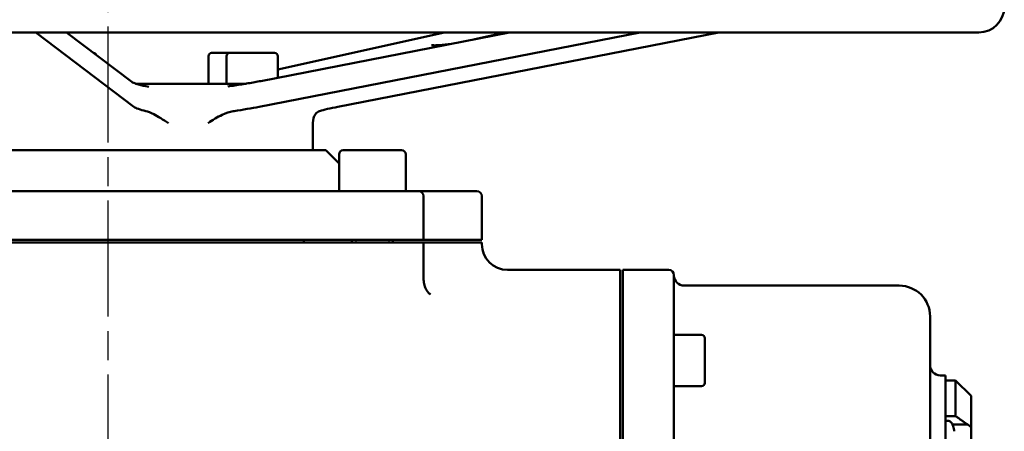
# Model space of a CAD drawing. Header units: millimetres. Extents: x -4672 to 9781, y -278 to 1426.
# Tile 24 of 28: x 1277 to 1469, y 857 to 937. Entities that reach past the tile are written whole.
import ezdxf

# ---------------------------------------------------------------- set-up
doc = ezdxf.new("R2010")
doc.units = ezdxf.units.MM
doc.header["$LTSCALE"] = 4
doc.linetypes.add('CHAIN', pattern=[0.7087, 0.4724, -0.0591, 0.1181, -0.0591])
for name, color, linetype, lineweight in [('Видимый контур (ГОСТ)', 7, 'Continuous', 50), ('Линия резьбы (ГОСТ)', 7, 'Continuous', 25), ('Осевая линия (ГОСТ)', 7, 'Continuous', 25)]:
    doc.layers.add(name, color=color, linetype=linetype, lineweight=lineweight)

msp = doc.modelspace()

# ---------------------------------------------------------------- linework, layer by layer
at = {"layer": 'Видимый контур (ГОСТ)'}
for p, q in [((1464.122, 934.735), (1124.122, 934.735)), ((1279.986, 934.735), (1299.158, 920.218)), ((1298.787, 925.072), (1286.024, 934.735)), ((1323.637, 920.218), (1397.99, 934.735)), ((1372.509, 934.735), (1323.957, 925.256)), ((1327.241, 927.475), (1359.811, 934.735)), ((1413.35, 934.735), (1338.997, 920.218)), ((1371.668, 934.735), (1365.732, 933.412)), ((1314.351, 930.735), (1317.841, 930.735)), ((1317.841, 930.735), (1326.641, 930.735)), ((1313.751, 930.135), (1313.751, 924.735)), ((1317.241, 930.135), (1317.241, 924.735)), ((1327.241, 930.135), (1327.241, 925.897)), ((1299.528, 924.735), (1321.056, 924.735)), ((1334.122, 917.293), (1334.122, 911.735)), ((1336.622, 911.735), (1251.622, 911.735)), ((1336.622, 911.735), (1339.24, 909.116)), ((1340.04, 911.735), (1351.44, 911.735)), ((1339.24, 910.935), (1339.24, 903.735)), ((1352.24, 910.935), (1352.24, 903.735)), ((1255.729, 903.735), (1332.515, 903.735)), ((1342.428, 903.735), (1332.515, 903.735)), ((1342.428, 903.735), (1354.74, 903.735)), ((1355.031, 903.735), (1354.74, 903.735)), ((1355.031, 903.735), (1366.122, 903.735)), ((1355.74, 894.235), (1355.74, 902.735)), ((1367.122, 894.235), (1367.122, 902.735)), ((1333.048, 894.235), (1255.195, 894.235)), ((1332.349, 893.735), (1332.349, 894.235)), ((1333.048, 894.235), (1342.06, 894.235)), ((1341.74, 894.235), (1341.74, 893.735)), ((1355.74, 894.235), (1342.06, 894.235)), ((1349.74, 894.235), (1349.74, 893.735)), ((1355.74, 894.235), (1355.877, 894.235)), ((1367.122, 894.235), (1355.877, 894.235)), ((1333.048, 893.735), (1255.195, 893.735)), ((1342.06, 893.735), (1333.048, 893.735)), ((1355.74, 893.735), (1342.06, 893.735)), ((1355.74, 886.402), (1355.74, 893.735)), ((1355.877, 893.735), (1355.74, 893.735)), ((1367.122, 893.735), (1355.877, 893.735)), ((1367.122, 893.358), (1367.122, 893.735)), ((1372.122, 888.358), (1394.122, 888.358)), ((1394.122, 879.408), (1394.122, 888.358)), ((1394.622, 879.408), (1394.622, 888.358)), ((1394.622, 888.358), (1403.622, 888.358)), ((1404.622, 887.358), (1404.622, 878.455)), ((1406.622, 885.285), (1448.622, 885.285)), ((1394.122, 879.408), (1394.122, 872.912)), ((1394.622, 872.912), (1394.622, 879.408)), ((1454.622, 879.285), (1454.622, 751.285)), ((1404.622, 878.455), (1404.622, 872.609)), ((1410.022, 875.647), (1404.622, 875.647)), ((1410.622, 875.047), (1410.622, 866.247)), ((1394.122, 757.657), (1394.122, 872.912)), ((1394.622, 757.657), (1394.622, 872.912)), ((1404.622, 872.609), (1404.622, 757.96)), ((1456.622, 867.752), (1457.622, 867.752)), ((1457.622, 806.785), (1457.622, 867.752)), ((1410.022, 865.647), (1404.622, 865.647)), ((1457.622, 866.752), (1459.622, 866.752)), ((1459.622, 859.808), (1459.622, 866.752)), ((1462.622, 863.752), (1459.622, 866.752)), ((1462.622, 863.752), (1462.622, 857.631)), ((1457.622, 859.808), (1459.622, 859.808)), ((1458.022, 858.898), (1457.622, 858.898)), ((1458.99, 858.189), (1461.903, 858.189)), ((1459.129, 857.8), (1459.129, 857.814)), ((1462.622, 857.631), (1462.622, 854.203))]:
    msp.add_line(p, q, dxfattribs=at)
for centre, radius, start, end in [((1464.122, 939.735), 5, 270, 0), ((1291.271, 930.135), 0.6, 19.34319, 86.39439), ((1314.351, 930.135), 0.6, 90, 180), ((1317.841, 930.135), 0.6, 90, 180), ((1326.641, 930.135), 0.6, 0, 90), ((1340.04, 910.935), 0.8, 90, 180), ((1351.44, 910.935), 0.8, 0, 90), ((1354.74, 902.735), 1, 0, 90), ((1366.122, 902.735), 1, 0, 90), ((1372.122, 893.358), 5, 180, 270), ((1403.622, 887.358), 1, 0, 90), ((1406.622, 887.285), 2, 180, 270), ((1448.622, 879.285), 6, 0, 90), ((1410.022, 875.047), 0.6, 0, 90), ((1456.622, 869.752), 2, 180, 270), ((1410.022, 866.247), 0.6, 270, 0), ((1458.022, 857.898), 1, 26.26077, 89.99), ((1454.982, 856.398), 4.39, 19.45641, 26.26077), ((1458.989, 857.814), 0.14, 0, 19.45641)]:
    msp.add_arc(centre, radius, start, end, dxfattribs=at)
for centre, major_axis, ratio, start_param, end_param in [((1308.91, 920.218), (10, -0.382), 0.1633064, 3.3711699, 3.8857879), ((1318.517, 920.218), (9.999, 1.451), 0.084105, 4.7230718, 5.2376898), ((1344.117, 920.218), (9.999, 1.451), 0.084105, 2.0960972, 2.6107152), ((1454.996, 856.413), (3.157, -3.046), 0.9920917, 0.8679292, 1.1001315)]:
    msp.add_ellipse(centre, major_axis=major_axis, ratio=ratio, start_param=start_param, end_param=end_param, dxfattribs=at)
for points, knots in [([(1360.788, 932.446), (1360.526, 932.413), (1360.264, 932.383), (1359.615, 932.316), (1359.235, 932.283), (1358.549, 932.239), (1358.241, 932.226), (1357.744, 932.221), (1357.547, 932.228), (1357.371, 932.243), (1357.332, 932.247), (1357.289, 932.254), (1357.279, 932.256), (1357.279, 932.256)], [6.2791235, 6.2791235, 6.2791235, 6.2791235, 6.4826634, 6.4826634, 6.7931849, 6.7931849, 7.0975633, 7.0975633, 7.3811416, 7.3811416, 7.4887731, 7.4887731, 7.5679597, 7.5679597, 7.5679597, 7.5679597]), ([(1298.787, 925.072), (1298.829, 925.04), (1298.955, 924.963), (1299.369, 924.784), (1299.686, 924.674), (1300.608, 924.417), (1301.291, 924.268), (1302.065, 924.135)], [0, 0, 0, 0, 0.18161632, 0.18161632, 0.40049888, 0.40049888, 0.70872666, 0.70872666, 0.70872666, 0.70872666]), ([(1323.957, 925.256), (1323.574, 925.181), (1323.176, 925.106), (1322.356, 924.957), (1321.935, 924.883), (1321.077, 924.737), (1320.639, 924.665), (1319.755, 924.525), (1319.308, 924.457), (1318.412, 924.324), (1317.963, 924.26), (1317.516, 924.199)], [4.71238898, 4.71238898, 4.71238898, 4.71238898, 4.83563797, 4.83563797, 4.95888695, 4.95888695, 5.08213593, 5.08213593, 5.20538492, 5.20538492, 5.3286339, 5.3286339, 5.3286339, 5.3286339]), ([(1305.952, 917.029), (1305.948, 917.031), (1305.944, 917.034), (1304.873, 917.695), (1303.895, 918.324), (1302.435, 919.092), (1301.933, 919.301), (1301.511, 919.393)], [-0.00146809, -0.00146809, -0.00146809, -0.00146809, 0, 0, 0.38910824, 0.38910824, 0.65713201, 0.65713201, 0.65713201, 0.65713201]), ([(1318.746, 919.393), (1318.685, 919.384), (1318.624, 919.374), (1317.898, 919.244), (1317.18, 919), (1315.47, 918.208), (1314.533, 917.633), (1313.645, 917.034), (1313.642, 917.031), (1313.638, 917.029)], [0, 0, 0, 0, 0.01854263, 0.01854263, 0.22110033, 0.22110033, 0.47740552, 0.47740552, 0.47847341, 0.47847341, 0.47847341, 0.47847341]), ([(1334.118, 917.029), (1334.118, 917.031), (1334.118, 917.034), (1334.103, 917.695), (1334.277, 918.324), (1334.834, 919.092), (1335.121, 919.301), (1335.432, 919.393)], [-0.00146811, -0.00146811, -0.00146811, -0.00146811, 0, 0, 0.3891076, 0.3891076, 0.65713198, 0.65713198, 0.65713198, 0.65713198]), ([(1355.74, 886.402), (1355.74, 886.05), (1355.792, 885.686), (1355.976, 885.028), (1356.107, 884.737), (1356.38, 884.265), (1356.52, 884.084), (1356.762, 883.815), (1356.863, 883.726), (1357.008, 883.61), (1357.053, 883.582), (1357.069, 883.572)], [0.81925814, 0.81925814, 0.81925814, 0.81925814, 0.93588439, 0.93588439, 1.05251065, 1.05251065, 1.1691369, 1.1691369, 1.28576315, 1.28576315, 1.4023894, 1.4023894, 1.4023894, 1.4023894]), ([(1462.622, 857.631), (1462.491, 857.744), (1462.362, 857.85), (1462.238, 857.945), (1462.129, 858.029), (1462.016, 858.111), (1461.903, 858.189)], [-0.052857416, -0.052857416, -0.052857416, -0.052857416, 0, 0, 0, 0.046304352, 0.046304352, 0.046304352, 0.046304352])]:
    msp.add_open_spline(points, degree=3, knots=knots, dxfattribs=at)
msp.add_rational_spline([(1459.622, 859.808), (1460.808, 858.966), (1461.903, 858.189)], [1.0017747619, 1.00219865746, 1.00098680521], degree=2, dxfattribs=at)
at = {"layer": 'Линия резьбы (ГОСТ)'}
for p, q in [((1342.484, 894.235), (1342.484, 893.735)), ((1348.996, 893.735), (1348.996, 894.235))]:
    msp.add_line(p, q, dxfattribs=at)
at = {"layer": 'Осевая линия (ГОСТ)', "linetype": 'CHAIN', "ltscale": 11.993792}
msp.add_line((1294.122, 607.235), (1294.122, 959.735), dxfattribs=at)

doc.saveas('drawing.dxf')
